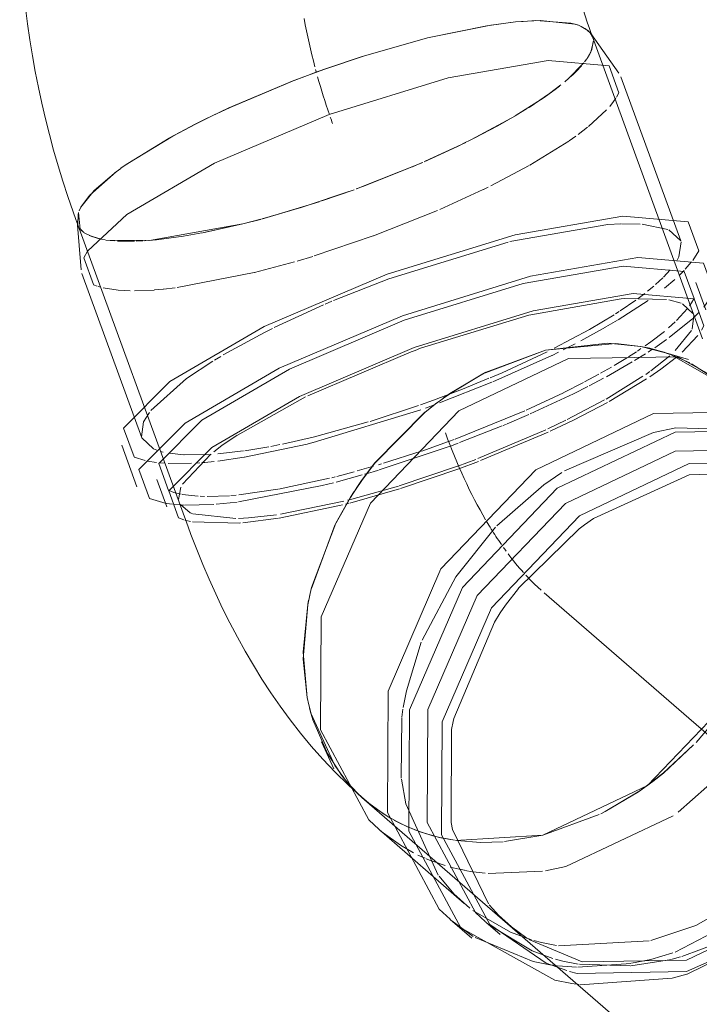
# Model space of a CAD drawing. Header units: millimetres. Extents: x -121 to 34184, y -147 to 33428.
# Tile 88 of 256: x 13720 to 13857, y 22109 to 22307. Entities that reach past the tile are written whole.
import ezdxf

# ---------------------------------------------------------------- set-up
doc = ezdxf.new("R2010")
doc.units = ezdxf.units.MM
doc.linetypes.add('ADSK_Осевая', pattern=[700, 500, -100, 0, -100])
doc.layers.add('P-PIPE-____-CNTR', color=3, linetype='ADSK_Осевая', lineweight=20)
doc.layers.add('P-PIPE-____-OTLN', color=3, linetype='Continuous', lineweight=20)

# ---------------------------------------------------------------- blocks, each defined once
blk = doc.blocks.new('ADSK_ППР_Отвод канализационный_Составной - Отвод раструбный-1566248-_3D_ копия 1')
at = {"layer": 'P-PIPE-____-OTLN', "color": 9}
for p, q in [((11779.31, 22303.38), (11792.01, 22305.96)), ((11779.31, 22303.38), (11792.01, 22305.96)), ((11792.05, 22305.97), (11796.94, 22306.59)), ((11792.05, 22305.97), (11796.94, 22306.59)), ((11799.36, 22306.78), (11801.88, 22306.88)), ((11799.36, 22306.78), (11801.88, 22306.88)), ((11801.97, 22306.88), (11808.89, 22306.17)), ((11801.97, 22306.88), (11808.89, 22306.17)), ((11808.91, 22306.16), (11809.58, 22305.94)), ((11808.91, 22306.16), (11809.58, 22305.94)), ((11811.45, 22304.91), (11811.98, 22304.36)), ((11811.45, 22304.91), (11811.98, 22304.36)), ((11766.44, 22299.74), (11779.31, 22303.38)), ((11766.44, 22299.74), (11779.31, 22303.38)), ((11758.64, 22297.12), (11766.4, 22299.73)), ((11758.64, 22297.12), (11766.4, 22299.73)), ((11752.52, 22294.86), (11755.16, 22295.86)), ((11752.52, 22294.86), (11755.16, 22295.86)), ((11739.42, 22289.36), (11752.47, 22294.84)), ((11739.42, 22289.36), (11752.47, 22294.84)), ((11736.06, 22287.78), (11739.39, 22289.34)), ((11736.06, 22287.78), (11739.39, 22289.34)), ((11727.46, 22283.33), (11732.65, 22286.09)), ((11727.46, 22283.33), (11732.65, 22286.09)), ((11718.6, 22277.86), (11727.38, 22283.29)), ((11718.6, 22277.86), (11727.38, 22283.29)), ((11718.08, 22277.5), (11718.59, 22277.86)), ((11718.08, 22277.5), (11718.59, 22277.86)), ((11711.47, 22271.84), (11716.78, 22276.54)), ((11711.47, 22271.84), (11716.78, 22276.54)), ((11709.69, 22269.42), (11711.41, 22271.77)), ((11709.69, 22269.42), (11711.41, 22271.77)), ((11818.17, 22251.02), (11799.62, 22247.73)), ((11818.17, 22251.02), (11799.62, 22247.73)), ((11827.3, 22250.91), (11818.79, 22251.07)), ((11827.3, 22250.91), (11818.79, 22251.07)), ((11830.19, 22250.18), (11827.75, 22250.83)), ((11830.19, 22250.18), (11827.75, 22250.83)), ((11832.59, 22248.12), (11830.48, 22250.06)), ((11832.59, 22248.12), (11830.48, 22250.06)), ((11799.62, 22247.73), (11777.9, 22241.1)), ((11799.62, 22247.73), (11777.9, 22241.1)), ((11832.41, 22244.96), (11832.75, 22247.71)), ((11832.41, 22244.96), (11832.75, 22247.71)), ((11829.02, 22240.64), (11832.28, 22244.68)), ((11829.02, 22240.64), (11832.28, 22244.68)), ((11830.39, 22240.31), (11833.57, 22243.66)), ((11830.39, 22240.31), (11833.57, 22243.66)), ((11775.98, 22240.4), (11755.26, 22231.58)), ((11775.98, 22240.4), (11755.26, 22231.58)), ((11791.05, 22236.3), (11802.95, 22240.73)), ((11802.95, 22240.73), (11817.08, 22242.1)), ((11817.12, 22242.1), (11822.08, 22241.49)), ((11826.8, 22240.29), (11822.12, 22241.48)), ((11828.38, 22239.74), (11827.32, 22240.12)), ((11831.95, 22238.16), (11828.72, 22239.61)), ((11783.78, 22232.03), (11791.02, 22236.29)), ((11754.79, 22231.35), (11741.13, 22223.7)), ((11754.79, 22231.35), (11741.13, 22223.7)), ((11781.55, 22230.44), (11780.85, 22229.92)), ((11783.74, 22231.99), (11782.47, 22231.11)), ((11778.79, 22228.29), (11780.82, 22229.9)), ((11768.67, 22218.04), (11778.77, 22228.28)), ((11829.16, 22225.12), (11824.67, 22224.21)), ((11824.67, 22224.21), (11806.77, 22216.52)), ((11735.74, 22219.84), (11730.07, 22213.87)), ((11735.74, 22219.84), (11730.07, 22213.87)), ((11766.1, 22214.64), (11768.66, 22218.03)), ((11766.08, 22214.6), (11763.82, 22211.2)), ((11831.83, 22215.69), (11812.58, 22206.93)), ((11851.04, 22216.44), (11831.83, 22215.7)), ((11729.74, 22213.26), (11729.3, 22210.78)), ((11729.74, 22213.26), (11729.3, 22210.78)), ((11760.7, 22205.63), (11763.79, 22211.15)), ((11763.21, 22210.6), (11764.07, 22210.82)), ((11763.21, 22210.6), (11764.07, 22210.82)), ((11729.68, 22209.74), (11731.59, 22208.12)), ((11729.68, 22209.74), (11731.59, 22208.12)), ((11749.51, 22207.02), (11761.62, 22209.54)), ((11749.51, 22207.02), (11761.62, 22209.54)), ((11749.75, 22207.84), (11762.5, 22210.42)), ((11749.75, 22207.84), (11762.5, 22210.42)), ((11761.62, 22209.54), (11762.23, 22209.69)), ((11761.62, 22209.54), (11762.23, 22209.69)), ((11762.79, 22209.83), (11763.46, 22210)), ((11762.79, 22209.83), (11763.46, 22210)), ((11731.65, 22208.09), (11732.03, 22207.93)), ((11731.65, 22208.09), (11732.03, 22207.93)), ((11732.17, 22207.88), (11740.8, 22206.94)), ((11732.17, 22207.88), (11740.8, 22206.94)), ((11742.22, 22206.09), (11749.39, 22207)), ((11742.22, 22206.09), (11749.39, 22207)), ((11730.55, 22206.64), (11731.69, 22206.36)), ((11730.55, 22206.64), (11731.69, 22206.36)), ((11732.07, 22206.28), (11741.55, 22206.04)), ((11732.07, 22206.28), (11741.55, 22206.04)), ((11755.96, 22192.93), (11760.69, 22205.6)), ((11809.74, 22204.89), (11797.54, 22192.95)), ((11797.52, 22192.93), (11794.95, 22189.55)), ((11755.71, 22191.89), (11755.57, 22191.29)), ((11755.71, 22191.91), (11755.86, 22192.52)), ((11754.3, 22178.79), (11755.23, 22189.61)), ((11755.41, 22190.54), (11755.24, 22189.67)), ((11792.71, 22186.18), (11784.59, 22166.85)), ((11755.13, 22171.03), (11754.3, 22178.72)), ((11755.14, 22170.97), (11755.56, 22169.07)), ((11755.94, 22167.67), (11755.7, 22168.53)), ((11756.28, 22166.55), (11755.94, 22167.66)), ((11774.35, 22168.67), (11774.13, 22167.1)), ((11774.11, 22166.97), (11774.02, 22154.83)), ((11784.12, 22164.62), (11784.02, 22145.96)), ((11761.78, 22155.75), (11759.18, 22159.78)), ((11762.64, 22154.65), (11761.79, 22155.73)), ((11763.03, 22154.19), (11765.22, 22151.83)), ((11821.64, 22152.12), (11824.53, 22154.2)), ((11766.08, 22151.02), (11768.28, 22149.18)), ((11769.93, 22144.23), (11773.84, 22141.37)), ((11784.32, 22144.53), (11791.52, 22129.64)), ((11802.43, 22143.38), (11784.91, 22142.36)), ((11788.41, 22128.3), (11795.94, 22123.93)), ((11791.67, 22129.45), (11792.38, 22128.6)), ((11784.15, 22126.23), (11788.48, 22123.1)), ((11791.73, 22125.37), (11800.31, 22120.2)), ((11796.13, 22124.99), (11799.22, 22122.75)), ((11831.29, 22116.05), (11850.25, 22124.42)), ((11803.11, 22117.71), (11807.24, 22116.22)), ((11809.96, 22113.4), (11828.42, 22114.71)), ((11828.42, 22114.71), (11831.35, 22115.51)), ((11808.25, 22113.63), (11809.76, 22113.42))]:
    blk.add_line(p, q, dxfattribs=at)
at = {"layer": 'P-PIPE-____-OTLN', "color": 10}
for p, q in [((11796.98, 22306.59), (11799.33, 22306.78)), ((11799.33, 22306.78), (11796.98, 22306.59)), ((11809.59, 22305.93), (11810.55, 22305.51)), ((11810.55, 22305.51), (11809.59, 22305.93)), ((11811.8, 22300.04), (11811.33, 22299.27)), ((11811.34, 22299.29), (11811.81, 22300.04)), ((11810.69, 22298.41), (11807.43, 22295.09)), ((11810.69, 22298.41), (11807.43, 22295.09)), ((11809.14, 22296.68), (11810.17, 22297.78)), ((11811.29, 22299.21), (11810.82, 22298.57)), ((11811.29, 22299.21), (11810.82, 22298.57)), ((11755.19, 22295.87), (11756.36, 22296.3)), ((11756.36, 22296.3), (11755.19, 22295.87)), ((11756.55, 22296.37), (11758.59, 22297.1)), ((11758.59, 22297.1), (11756.55, 22296.37)), ((11806.87, 22294.61), (11808.31, 22295.89)), ((11808.34, 22295.91), (11806.9, 22294.64)), ((11808.35, 22295.92), (11809.14, 22296.68)), ((11804.91, 22293.05), (11805.75, 22293.7)), ((11805.77, 22293.72), (11804.92, 22293.06)), ((11804.92, 22293.06), (11803.42, 22291.96)), ((11803.42, 22291.96), (11804.91, 22293.05)), ((11817.24, 22291.51), (11817.72, 22292.39)), ((11817.24, 22291.51), (11817.72, 22292.39)), ((11815.88, 22289.66), (11816.66, 22290.65)), ((11815.88, 22289.66), (11816.66, 22290.65)), ((11816.66, 22290.65), (11817.09, 22291.27)), ((11816.66, 22290.65), (11817.09, 22291.27)), ((11734.28, 22286.91), (11736.02, 22287.76)), ((11736.02, 22287.76), (11734.28, 22286.91)), ((11796.94, 22287.78), (11788.12, 22283)), ((11796.94, 22287.78), (11788.12, 22283)), ((11799.17, 22289.14), (11797.43, 22288.07)), ((11799.17, 22289.14), (11797.43, 22288.07)), ((11811.58, 22285.61), (11815.25, 22288.97)), ((11811.58, 22285.61), (11815.25, 22288.97)), ((11732.7, 22286.11), (11734.17, 22286.85)), ((11734.17, 22286.85), (11732.7, 22286.11)), ((11809.53, 22284.03), (11811.41, 22285.47)), ((11809.53, 22284.03), (11811.41, 22285.47)), ((11786.96, 22282.42), (11778.8, 22278.63)), ((11786.96, 22282.42), (11778.8, 22278.63)), ((11787.14, 22282.51), (11785.46, 22281.69)), ((11785.46, 22281.69), (11787.14, 22282.51)), ((11787.61, 22282.74), (11787.01, 22282.44)), ((11787.61, 22282.74), (11787.01, 22282.44)), ((11788.79, 22283.33), (11787.57, 22282.72)), ((11787.57, 22282.72), (11788.79, 22283.33)), ((11799.8, 22277.83), (11807.65, 22282.7)), ((11799.8, 22277.83), (11807.65, 22282.7)), ((11807.75, 22282.77), (11809.05, 22283.69)), ((11807.75, 22282.77), (11809.05, 22283.69)), ((11778.32, 22278.42), (11765.02, 22273.1)), ((11778.32, 22278.42), (11765.02, 22273.1)), ((11778.05, 22278.3), (11776.25, 22277.53)), ((11776.25, 22277.53), (11778.05, 22278.3)), ((11792.03, 22273.72), (11799.68, 22277.77)), ((11792.03, 22273.72), (11799.68, 22277.77)), ((11764.53, 22272.93), (11758.05, 22270.68)), ((11764.53, 22272.93), (11758.05, 22270.68)), ((11764.53, 22272.93), (11762.9, 22272.34)), ((11762.9, 22272.34), (11764.53, 22272.93)), ((11766.29, 22273.57), (11764.96, 22273.08)), ((11764.96, 22273.08), (11766.29, 22273.57)), ((11781.74, 22268.95), (11790.49, 22272.96)), ((11781.74, 22268.95), (11790.49, 22272.96)), ((11790.54, 22272.99), (11791.44, 22273.43)), ((11790.54, 22272.99), (11791.44, 22273.43)), ((11757.5, 22270.5), (11745.92, 22267.03)), ((11757.5, 22270.5), (11745.92, 22267.03)), ((11709.31, 22268.66), (11709.68, 22269.41)), ((11709.68, 22269.4), (11709.31, 22268.66)), ((11745.98, 22267.05), (11753.66, 22269.27)), ((11753.66, 22269.27), (11746.05, 22267.07)), ((11768.46, 22263.67), (11781.32, 22268.77)), ((11768.46, 22263.67), (11781.32, 22268.77)), ((11742.18, 22266.07), (11723.48, 22262.76)), ((11742.18, 22266.07), (11723.48, 22262.76)), ((11742.18, 22266.07), (11734.13, 22264.29)), ((11745.78, 22267), (11742.18, 22266.07)), ((11745.63, 22266.95), (11742.18, 22266.07)), ((11745.63, 22266.95), (11742.18, 22266.07)), ((11821.98, 22266.04), (11818.24, 22266.08)), ((11821.98, 22266.04), (11818.24, 22266.08)), ((11827.55, 22264.96), (11822.4, 22266.01)), ((11827.55, 22264.96), (11822.4, 22266.01)), ((11710.27, 22264.35), (11709.47, 22265.14)), ((11710.27, 22264.35), (11709.47, 22265.14)), ((11710.21, 22264.4), (11709.67, 22264.89)), ((11709.67, 22264.89), (11710.21, 22264.4)), ((11711.9, 22263.51), (11710.33, 22264.31)), ((11710.33, 22264.31), (11711.9, 22263.51)), ((11830.12, 22262.65), (11827.77, 22264.87)), ((11830.12, 22262.65), (11827.77, 22264.87)), ((11713.52, 22263.05), (11711.33, 22263.74)), ((11713.52, 22263.05), (11711.33, 22263.74)), ((11713.39, 22263.08), (11711.9, 22263.51)), ((11711.9, 22263.51), (11713.39, 22263.08)), ((11714.56, 22262.86), (11713.85, 22262.98)), ((11713.85, 22262.98), (11714.56, 22262.86)), ((11722.74, 22262.71), (11714.71, 22262.83)), ((11722.74, 22262.71), (11714.71, 22262.83)), ((11716.5, 22262.65), (11715.59, 22262.73)), ((11715.59, 22262.73), (11716.5, 22262.65)), ((11720.47, 22262.59), (11717.01, 22262.62)), ((11717.01, 22262.62), (11720.47, 22262.59)), ((11722.15, 22262.67), (11720.8, 22262.6)), ((11720.8, 22262.6), (11722.15, 22262.67)), ((11724.83, 22262.89), (11722.52, 22262.69)), ((11722.52, 22262.69), (11724.83, 22262.89)), ((11756.52, 22259.65), (11768.4, 22263.65)), ((11756.52, 22259.65), (11768.4, 22263.65)), ((11795.46, 22262.43), (11771.54, 22255.06)), ((11795.46, 22262.43), (11771.54, 22255.06)), ((11832.55, 22258.73), (11833.77, 22260.68)), ((11832.55, 22258.73), (11833.77, 22260.68)), ((11744.54, 22256.31), (11752.55, 22258.46)), ((11744.54, 22256.31), (11752.55, 22258.46)), ((11753.1, 22258.62), (11756.25, 22259.56)), ((11753.1, 22258.62), (11756.25, 22259.56)), ((11831.04, 22256.97), (11832.25, 22258.36)), ((11831.04, 22256.97), (11832.25, 22258.36)), ((11728.98, 22253.28), (11744.48, 22256.29)), ((11728.98, 22253.28), (11744.48, 22256.29)), ((11826.68, 22255.4), (11827.99, 22256.82)), ((11826.68, 22255.4), (11827.99, 22256.82)), ((11829.81, 22255.73), (11830.79, 22256.71)), ((11829.81, 22255.73), (11830.79, 22256.71)), ((11771.54, 22255.06), (11760.4, 22250.69)), ((11771.54, 22255.06), (11760.4, 22250.69)), ((11825.06, 22253.88), (11826.52, 22255.24)), ((11825.06, 22253.88), (11826.52, 22255.24)), ((11826.9, 22253.19), (11828.92, 22254.9)), ((11826.9, 22253.19), (11828.92, 22254.9)), ((11712.23, 22253.87), (11712.98, 22253.57)), ((11712.23, 22253.87), (11712.98, 22253.57)), ((11713.18, 22253.5), (11713.67, 22253.35)), ((11713.18, 22253.5), (11713.67, 22253.35)), ((11714.18, 22253.22), (11717.15, 22252.76)), ((11714.18, 22253.22), (11717.15, 22252.76)), ((11717.16, 22252.76), (11719.56, 22252.64)), ((11717.16, 22252.76), (11719.56, 22252.64)), ((11720.44, 22252.64), (11724.42, 22252.8)), ((11720.44, 22252.64), (11724.42, 22252.8)), ((11724.48, 22252.81), (11726.21, 22252.96)), ((11724.48, 22252.81), (11726.21, 22252.96)), ((11726.29, 22252.97), (11728.58, 22253.22)), ((11726.29, 22252.97), (11728.58, 22253.22)), ((11823.48, 22252.55), (11824.7, 22253.56)), ((11823.48, 22252.55), (11824.7, 22253.56)), ((11760.1, 22250.57), (11758.74, 22249.99)), ((11760.1, 22250.57), (11758.74, 22249.99)), ((11817.58, 22246.85), (11823.59, 22250.72)), ((11817.58, 22246.85), (11823.59, 22250.72)), ((11818, 22248.62), (11821.11, 22250.76)), ((11818, 22248.62), (11821.11, 22250.76)), ((11821.58, 22251.1), (11822.9, 22252.1)), ((11821.58, 22251.1), (11822.9, 22252.1)), ((11831.91, 22249.65), (11832.32, 22250.25)), ((11831.91, 22249.65), (11832.32, 22250.25)), ((11832.32, 22250.25), (11832.74, 22251.01)), ((11832.32, 22250.25), (11832.74, 22251.01)), ((11758.43, 22249.86), (11748.51, 22245.28)), ((11758.43, 22249.86), (11748.51, 22245.28)), ((11817.06, 22248.02), (11817.78, 22248.49)), ((11817.06, 22248.02), (11817.78, 22248.49)), ((11829.3, 22246.69), (11831.5, 22249.09)), ((11829.3, 22246.69), (11831.5, 22249.09)), ((11832.91, 22247.42), (11833.84, 22248.35)), ((11832.91, 22247.42), (11833.84, 22248.35)), ((11811.83, 22244.88), (11816.79, 22247.85)), ((11811.83, 22244.88), (11816.79, 22247.85)), ((11815.1, 22245.39), (11817.45, 22246.77)), ((11815.1, 22245.39), (11817.45, 22246.77)), ((11827.67, 22245.2), (11829.02, 22246.41)), ((11827.67, 22245.2), (11829.02, 22246.41)), ((11827.83, 22243.25), (11832.59, 22247.12)), ((11827.83, 22243.25), (11832.59, 22247.12)), ((11746.55, 22244.31), (11738.26, 22239.78)), ((11746.55, 22244.31), (11738.26, 22239.78)), ((11748.15, 22245.11), (11746.57, 22244.31)), ((11748.15, 22245.11), (11746.57, 22244.31)), ((11804.74, 22241.11), (11811.81, 22244.87)), ((11804.74, 22241.11), (11811.81, 22244.87)), ((11810.08, 22242.63), (11815.02, 22245.35)), ((11810.08, 22242.63), (11815.02, 22245.35)), ((11824.94, 22241.23), (11827.3, 22242.86)), ((11824.94, 22241.23), (11827.3, 22242.86)), ((11794.25, 22236.21), (11803.33, 22240.41)), ((11794.25, 22236.21), (11803.33, 22240.41)), ((11804.28, 22239.69), (11805.58, 22240.33)), ((11804.28, 22239.69), (11805.58, 22240.33)), ((11806.5, 22240.78), (11807.31, 22241.19)), ((11806.5, 22240.78), (11807.31, 22241.19)), ((11807.32, 22241.2), (11808.9, 22242.01)), ((11807.32, 22241.2), (11808.9, 22242.01)), ((11819.62, 22239.4), (11821.23, 22240.43)), ((11819.62, 22239.4), (11821.23, 22240.43)), ((11821.42, 22240.56), (11822.15, 22241.04)), ((11821.42, 22240.56), (11822.15, 22241.04)), ((11823.61, 22240.36), (11824.35, 22240.84)), ((11823.61, 22240.36), (11824.35, 22240.84)), ((11826.47, 22240.4), (11827.81, 22239.95)), ((11737.78, 22239.49), (11736.53, 22238.74)), ((11737.78, 22239.49), (11736.53, 22238.74)), ((11792.43, 22234.37), (11804.25, 22239.68)), ((11792.43, 22234.37), (11804.25, 22239.68)), ((11815.22, 22235.41), (11820.39, 22238.36)), ((11815.22, 22235.41), (11820.39, 22238.36)), ((11816.79, 22237.68), (11819.44, 22239.29)), ((11816.79, 22237.68), (11819.44, 22239.29)), ((11820.84, 22238.63), (11823.06, 22240.01)), ((11820.84, 22238.63), (11823.06, 22240.01)), ((11824.12, 22236.58), (11827.91, 22239.6)), ((11824.12, 22236.58), (11827.91, 22239.6)), ((11828.32, 22239.76), (11838.03, 22234.19)), ((11814.04, 22236.11), (11816.2, 22237.34)), ((11814.04, 22236.11), (11816.2, 22237.34)), ((11823.1, 22235.86), (11823.95, 22236.46)), ((11823.1, 22235.86), (11823.95, 22236.46)), ((11786.31, 22232.93), (11791.6, 22235.08)), ((11786.31, 22232.93), (11791.6, 22235.08)), ((11791.89, 22235.21), (11794.25, 22236.21)), ((11791.89, 22235.21), (11794.25, 22236.21)), ((11810.83, 22234.35), (11813.7, 22235.92)), ((11810.83, 22234.35), (11813.7, 22235.92)), ((11811.71, 22233.56), (11814.6, 22235.08)), ((11811.71, 22233.56), (11814.6, 22235.08)), ((11815.13, 22230.92), (11822.55, 22235.49)), ((11815.13, 22230.92), (11822.55, 22235.49)), ((11815.74, 22230.43), (11823.26, 22234.95)), ((11815.74, 22230.43), (11823.26, 22234.95)), ((11780.49, 22230.73), (11786.28, 22232.92)), ((11780.49, 22230.73), (11786.28, 22232.92)), ((11781.7, 22230.14), (11792.21, 22234.28)), ((11781.7, 22230.14), (11792.21, 22234.28)), ((11806.64, 22232.21), (11810.61, 22234.24)), ((11806.64, 22232.21), (11810.61, 22234.24)), ((11777.88, 22229.79), (11780.49, 22230.72)), ((11777.88, 22229.79), (11780.49, 22230.72)), ((11799.11, 22228.7), (11806.56, 22232.18)), ((11799.11, 22228.7), (11806.56, 22232.18)), ((11807.33, 22226.79), (11814.81, 22230.74)), ((11807.33, 22226.79), (11814.81, 22230.74)), ((11756.35, 22222.21), (11777.97, 22228.79)), ((11756.35, 22222.21), (11777.97, 22228.79)), ((11767.76, 22226.45), (11777.44, 22229.63)), ((11767.76, 22226.45), (11777.44, 22229.63)), ((11778.86, 22229.11), (11780.48, 22229.69)), ((11778.86, 22229.11), (11780.48, 22229.69)), ((11784.85, 22222.88), (11798.83, 22228.57)), ((11784.85, 22222.88), (11798.83, 22228.57)), ((11795.28, 22225.95), (11799.62, 22227.81)), ((11795.28, 22225.95), (11799.62, 22227.81)), ((11803.43, 22224.93), (11807.09, 22226.68)), ((11803.43, 22224.93), (11807.09, 22226.68)), ((11756.59, 22223.36), (11767.38, 22226.34)), ((11756.59, 22223.36), (11767.38, 22226.34)), ((11785.73, 22222.17), (11794.25, 22225.52)), ((11785.73, 22222.17), (11794.25, 22225.52)), ((11789.36, 22218.97), (11803.03, 22224.74)), ((11789.36, 22218.97), (11803.03, 22224.74)), ((11794.47, 22225.61), (11795.11, 22225.88)), ((11794.47, 22225.61), (11795.11, 22225.88)), ((11846.64, 22224.6), (11829.16, 22225.12)), ((11750.15, 22221.89), (11756.57, 22223.36)), ((11750.15, 22221.89), (11756.57, 22223.36)), ((11783.53, 22222.4), (11784.63, 22222.8)), ((11783.53, 22222.4), (11784.63, 22222.8)), ((11789.94, 22218.56), (11803.48, 22224.26)), ((11789.94, 22218.56), (11803.48, 22224.26)), ((11742.54, 22219.28), (11755.12, 22221.9)), ((11742.54, 22219.28), (11755.12, 22221.9)), ((11742.6, 22220.55), (11747.41, 22221.35)), ((11742.6, 22220.55), (11747.41, 22221.35)), ((11747.8, 22221.43), (11749.6, 22221.78)), ((11747.8, 22221.43), (11749.6, 22221.78)), ((11755.12, 22221.9), (11756.26, 22222.19)), ((11755.12, 22221.9), (11756.26, 22222.19)), ((11769.58, 22216.72), (11783.86, 22221.49)), ((11769.58, 22216.72), (11783.86, 22221.49)), ((11778.12, 22220.49), (11783.53, 22222.4)), ((11778.12, 22220.49), (11783.53, 22222.4)), ((11783.87, 22221.49), (11785.47, 22222.08)), ((11783.87, 22221.49), (11785.47, 22222.08)), ((11720.4, 22219.28), (11722.58, 22218.58)), ((11720.4, 22219.28), (11722.58, 22218.58)), ((11725.68, 22220.41), (11726.21, 22220.27)), ((11725.68, 22220.41), (11726.21, 22220.27)), ((11727.38, 22220.04), (11730.37, 22219.73)), ((11727.38, 22220.04), (11730.37, 22219.73)), ((11730.45, 22219.73), (11735.87, 22219.81)), ((11730.45, 22219.73), (11735.87, 22219.81)), ((11737.17, 22218.49), (11742.44, 22219.26)), ((11737.17, 22218.49), (11742.44, 22219.26)), ((11737.19, 22219.91), (11742.31, 22220.51)), ((11737.19, 22219.91), (11742.31, 22220.51)), ((11770.43, 22218.03), (11778, 22220.45)), ((11770.43, 22218.03), (11778, 22220.45)), ((11785.34, 22217.45), (11788.97, 22218.82)), ((11785.34, 22217.45), (11788.97, 22218.82)), ((11723.05, 22218.48), (11724.87, 22218.2)), ((11723.05, 22218.48), (11724.87, 22218.2)), ((11725.5, 22218.13), (11726.62, 22218.05)), ((11725.5, 22218.13), (11726.62, 22218.05)), ((11727.2, 22218.01), (11731.86, 22218.03)), ((11727.2, 22218.01), (11731.86, 22218.03)), ((11732.78, 22218.08), (11733.56, 22218.14)), ((11732.78, 22218.08), (11733.56, 22218.14)), ((11733.96, 22218.17), (11734.58, 22218.22)), ((11733.96, 22218.17), (11734.58, 22218.22)), ((11734.58, 22218.22), (11736.43, 22218.41)), ((11734.58, 22218.22), (11736.43, 22218.41)), ((11765.14, 22216.5), (11768.44, 22217.44)), ((11765.14, 22216.5), (11768.44, 22217.44)), ((11768.36, 22216.35), (11769.44, 22216.67)), ((11768.36, 22216.35), (11769.44, 22216.67)), ((11769.42, 22217.72), (11770.06, 22217.92)), ((11769.42, 22217.72), (11770.06, 22217.92)), ((11773.61, 22213.52), (11785.32, 22217.45)), ((11773.61, 22213.52), (11785.32, 22217.45)), ((11749.36, 22212.84), (11759.61, 22215.03)), ((11749.36, 22212.84), (11759.61, 22215.03)), ((11760.04, 22215.14), (11760.71, 22215.31)), ((11760.04, 22215.14), (11760.71, 22215.31)), ((11760.91, 22214.27), (11766.14, 22215.7)), ((11760.91, 22214.27), (11766.14, 22215.7)), ((11761.09, 22215.4), (11764.56, 22216.33)), ((11761.09, 22215.4), (11764.56, 22216.33)), ((11766.61, 22215.84), (11767.44, 22216.08)), ((11766.61, 22215.84), (11767.44, 22216.08)), ((11767.45, 22216.08), (11768.36, 22216.35)), ((11767.45, 22216.08), (11768.36, 22216.35)), ((11741.35, 22210.3), (11758.16, 22213.57)), ((11741.35, 22210.3), (11758.16, 22213.57)), ((11741.38, 22211.69), (11749.24, 22212.82)), ((11741.38, 22211.69), (11749.24, 22212.82)), ((11758.16, 22213.57), (11760.39, 22214.13)), ((11758.16, 22213.57), (11760.39, 22214.13)), ((11763.69, 22210.06), (11773.64, 22212.89)), ((11763.69, 22210.06), (11773.64, 22212.89)), ((11764.11, 22210.83), (11773.43, 22213.47)), ((11764.11, 22210.83), (11773.43, 22213.47)), ((11727.42, 22212.54), (11728.36, 22212.2)), ((11727.42, 22212.54), (11728.36, 22212.2)), ((11728.36, 22212.2), (11729.23, 22211.96)), ((11728.36, 22212.2), (11729.23, 22211.96)), ((11729.24, 22211.96), (11729.79, 22211.85)), ((11729.24, 22211.96), (11729.79, 22211.85)), ((11730, 22211.8), (11733.21, 22211.44)), ((11730, 22211.8), (11733.21, 22211.44)), ((11733.66, 22211.41), (11734.53, 22211.38)), ((11733.66, 22211.41), (11734.53, 22211.38)), ((11735.05, 22211.37), (11739.55, 22211.53)), ((11735.05, 22211.37), (11739.55, 22211.53)), ((11739.78, 22211.55), (11740.85, 22211.64)), ((11739.78, 22211.55), (11740.85, 22211.64)), ((11726.88, 22209.99), (11728.1, 22209.82)), ((11726.88, 22209.99), (11728.1, 22209.82)), ((11728.4, 22209.79), (11729.59, 22209.7)), ((11728.4, 22209.79), (11729.59, 22209.7)), ((11729.6, 22209.7), (11730.36, 22209.66)), ((11729.6, 22209.7), (11730.36, 22209.66)), ((11730.46, 22209.65), (11736.39, 22209.79)), ((11730.46, 22209.65), (11736.39, 22209.79)), ((11736.86, 22209.83), (11741.03, 22210.26)), ((11736.86, 22209.83), (11741.03, 22210.26)), ((11741.55, 22206.04), (11741.73, 22206.05)), ((11741.55, 22206.04), (11741.73, 22206.05)), ((11829.64, 22148.01), (11838.8, 22156.14)), ((11770.43, 22147.67), (11767.49, 22149.8)), ((11768.44, 22149.07), (11771.21, 22147.19)), ((11773.72, 22145.8), (11770.85, 22147.41)), ((11771.21, 22147.19), (11771.84, 22146.82)), ((11772.62, 22146.38), (11775.37, 22145.04)), ((11775.05, 22145.18), (11774.01, 22145.66)), ((11807.03, 22137.09), (11828.62, 22147.27)), ((11776.98, 22144.38), (11775.31, 22145.06)), ((11775.93, 22144.8), (11776.6, 22144.53)), ((11776.76, 22144.47), (11777.88, 22144.06)), ((11781.45, 22143.02), (11777.55, 22144.17)), ((11780.41, 22143.28), (11782, 22142.9)), ((11782.17, 22142.85), (11781.45, 22143.02)), ((11782.09, 22142.88), (11783.26, 22142.64)), ((11783.89, 22142.52), (11782.34, 22142.82)), ((11783.26, 22142.64), (11784.67, 22142.4)), ((11773.84, 22141.37), (11776.45, 22139.88)), ((11777.37, 22139.42), (11778.78, 22138.78)), ((11779, 22138.68), (11780.22, 22138.19)), ((11780.27, 22138.17), (11782.81, 22137.31)), ((11785.68, 22136.56), (11786.7, 22136.35)), ((11786.76, 22136.34), (11788.31, 22136.07)), ((11788.47, 22136.04), (11790.86, 22135.76)), ((11791.46, 22135.71), (11802.39, 22136.16)), ((11802.99, 22136.25), (11807.03, 22137.09)), ((11833.15, 22125.31), (11845.72, 22132.44)), ((11829.03, 22119.96), (11847.77, 22129.72)), ((11795.94, 22123.93), (11800.14, 22122.41)), ((11824.12, 22122.26), (11833.15, 22125.31)), ((11831.39, 22115.53), (11850.17, 22124.63)), ((11805.57, 22121.22), (11823.79, 22122.18)), ((11830.32, 22119.05), (11839.06, 22122.32)), ((11800.31, 22120.2), (11804.46, 22118.67)), ((11824.1, 22118.46), (11828.53, 22119.79)), ((11820.08, 22117.21), (11828.29, 22118.48)), ((11820.27, 22117.7), (11824.1, 22118.46)), ((11828.44, 22118.52), (11830.1, 22118.98)), ((11803.82, 22117.4), (11804.55, 22117.29)), ((11804.55, 22117.29), (11805.3, 22117.2)), ((11805.47, 22117.18), (11809.2, 22116.9)), ((11809.49, 22116.89), (11820.14, 22117.68)), ((11809.78, 22117.5), (11819.97, 22117.2))]:
    blk.add_line(p, q, dxfattribs=at)
at = {"layer": 'P-PIPE-____-OTLN', "color": 22}
for p, q in [((11812.41, 22303.59), (11812.01, 22304.67)), ((11817.71, 22296.31), (11812.05, 22304.27)), ((11812.05, 22304.27), (11812.41, 22303.59)), ((11817.71, 22296.31), (11812.05, 22304.27)), ((11812.05, 22304.27), (11812.41, 22303.59)), ((11834.52, 22243.01), (11812.41, 22303.59)), ((11830.12, 22262.65), (11818.09, 22295.6)), ((11830.12, 22262.65), (11818.09, 22295.6)), ((11716.81, 22276.57), (11712.34, 22272.76)), ((11716.78, 22276.54), (11717.69, 22277.21)), ((11716.78, 22276.54), (11717.69, 22277.21)), ((11712.34, 22272.76), (11709.68, 22269.4)), ((11709.08, 22265.86), (11709.11, 22268.11)), ((11709.08, 22265.86), (11709.11, 22268.11)), ((11709.54, 22265.04), (11709.19, 22268.34)), ((11709.19, 22268.34), (11709.54, 22265.04)), ((11709.42, 22268.91), (11709.69, 22269.42)), ((11709.42, 22268.91), (11709.69, 22269.42)), ((11708.68, 22266.95), (11709.08, 22265.86)), ((11708.91, 22266.62), (11709.71, 22256.88)), ((11708.91, 22266.62), (11709.71, 22256.88)), ((11709.08, 22265.86), (11731.2, 22205.28)), ((11709.88, 22256.09), (11721.91, 22223.14)), ((11709.88, 22256.09), (11721.91, 22223.14)), ((11835.17, 22248.83), (11833.16, 22254.32)), ((11835.17, 22248.83), (11833.16, 22254.32)), ((11818.79, 22251.07), (11818.17, 22251.02)), ((11818.79, 22251.07), (11818.17, 22251.02)), ((11831.67, 22238.85), (11825.97, 22240.55)), ((11717.87, 22221.66), (11720.91, 22213.34)), ((11717.87, 22221.66), (11720.91, 22213.34)), ((11724.95, 22214.81), (11726.95, 22209.32)), ((11724.95, 22214.81), (11726.95, 22209.32)), ((11755.24, 22189.67), (11754.29, 22180.1)), ((11754.29, 22180.1), (11755.14, 22170.97)), ((11759.18, 22159.78), (11756.28, 22166.55)), ((11757.98, 22162.14), (11760.48, 22156.73)), ((11766.1, 22150.99), (11766.66, 22150.5)), ((11784.02, 22145.96), (11784.32, 22144.53)), ((11769.57, 22144.54), (11786.66, 22129.72)), ((11783.85, 22126.47), (11788.17, 22122.72)), ((11790.99, 22125.97), (11793.84, 22123.5))]:
    blk.add_line(p, q, dxfattribs=at)
for points in [[(11697.39, 22328.77, 0), (11697.42, 22325.54, 0), (11697.52, 22322.31, 0), (11697.69, 22319.09, 0), (11697.92, 22315.87, 0), (11698.21, 22312.65, 0), (11698.55, 22309.44, 0), (11698.96, 22306.23, 0), (11699.42, 22303.03, 0), (11699.95, 22299.83, 0), (11700.52, 22296.65, 0), (11701.15, 22293.47, 0), (11701.84, 22290.29, 0), (11702.58, 22287.14, 0), (11703.37, 22283.99, 0), (11704.21, 22280.86, 0), (11705.11, 22277.74, 0), (11706.06, 22274.64, 0), (11707.07, 22271.56, 0), (11708.12, 22268.5, 0), (11708.68, 22266.95, 0)], [(11807.39, 22328.77, 0), (11807.4, 22327.85, 0), (11807.43, 22326.86, 0), (11807.48, 22325.8, 0), (11807.56, 22324.68, 0), (11807.67, 22323.51, 0), (11807.8, 22322.3, 0), (11807.96, 22321.05, 0), (11808.14, 22319.77, 0), (11808.36, 22318.46, 0), (11808.6, 22317.13, 0), (11808.86, 22315.79, 0), (11809.15, 22314.44, 0), (11809.47, 22313.1, 0), (11809.81, 22311.75, 0), (11810.17, 22310.42, 0), (11810.55, 22309.1, 0), (11810.95, 22307.8, 0), (11811.36, 22306.53, 0), (11811.79, 22305.29, 0), (11812.01, 22304.67, 0)], [(11796.98, 22306.59, 0), (11791.2, 22305.84, 0), (11779.31, 22303.38, 0), (11766.15, 22299.65, 0), (11758.59, 22297.1, 0)], [(11779.31, 22303.38, 0), (11791.2, 22305.84, 0), (11796.98, 22306.59, 0)], [(11796.94, 22306.59, 0), (11798.47, 22306.72, 0), (11799.36, 22306.78, 0)], [(11796.94, 22306.59, 0), (11798.47, 22306.72, 0), (11799.36, 22306.78, 0)], [(11799.33, 22306.78, 0), (11801.02, 22306.86, 0), (11808.09, 22306.37, 0), (11809.59, 22305.93, 0)], [(11809.59, 22305.93, 0), (11808.09, 22306.37, 0), (11801.02, 22306.86, 0), (11799.33, 22306.78, 0)], [(11809.58, 22305.94, 0), (11810.16, 22305.71, 0), (11811.45, 22304.91, 0)], [(11809.58, 22305.94, 0), (11810.16, 22305.71, 0), (11811.45, 22304.91, 0)], [(11810.97, 22305.26, 0), (11811.94, 22304.41, 0), (11812.4, 22303.59, 0)], [(11812.4, 22303.59, 0), (11811.94, 22304.41, 0), (11810.97, 22305.26, 0)], [(11758.59, 22297.1, 0), (11766.15, 22299.65, 0), (11779.31, 22303.38, 0)], [(11817.73, 22292.4, 0), (11815.74, 22297.82, 0), (11803.49, 22298.88, 0), (11783.43, 22295.38, 0)], [(11817.73, 22292.4, 0), (11815.74, 22297.82, 0), (11803.49, 22298.88, 0), (11783.43, 22295.38, 0)], [(11736.02, 22287.76, 0), (11739.64, 22289.46, 0), (11752.62, 22294.9, 0), (11755.19, 22295.87, 0)], [(11755.19, 22295.87, 0), (11752.62, 22294.9, 0), (11739.64, 22289.46, 0), (11736.02, 22287.76, 0)], [(11755.16, 22295.86, 0), (11756.47, 22296.34, 0), (11758.64, 22297.12, 0)], [(11755.16, 22295.86, 0), (11756.47, 22296.34, 0), (11758.64, 22297.12, 0)], [(11783.43, 22295.38, 0), (11759.51, 22288.01, 0), (11736.48, 22278.23, 0), (11718.89, 22267.98, 0), (11711.05, 22260.67, 0)], [(11783.43, 22295.38, 0), (11759.51, 22288.01, 0), (11736.48, 22278.23, 0), (11718.89, 22267.98, 0), (11711.05, 22260.67, 0)], [(11732.65, 22286.09, 0), (11734.48, 22287, 0), (11736.06, 22287.78, 0)], [(11732.65, 22286.09, 0), (11734.48, 22287, 0), (11736.06, 22287.78, 0)], [(11717.72, 22277.24, 0), (11718.8, 22278, 0), (11728.11, 22283.69, 0), (11732.7, 22286.11, 0)], [(11732.7, 22286.11, 0), (11728.11, 22283.69, 0), (11718.8, 22278, 0), (11717.72, 22277.24, 0)], [(11709.68, 22269.41, 0), (11712.34, 22272.76, 0), (11716.8, 22276.56, 0)], [(11833.77, 22260.69, 0), (11831.63, 22266.51, 0), (11818.47, 22267.65, 0), (11796.91, 22263.89, 0)], [(11833.77, 22260.69, 0), (11831.63, 22266.51, 0), (11818.47, 22267.65, 0), (11796.91, 22263.89, 0)], [(11796.91, 22263.89, 0), (11771.2, 22255.97, 0), (11746.45, 22245.46, 0), (11727.56, 22234.44, 0), (11718.26, 22225.1, 0), (11720.36, 22219.3, 0)], [(11796.91, 22263.89, 0), (11771.2, 22255.97, 0), (11746.45, 22245.46, 0), (11727.56, 22234.44, 0), (11718.26, 22225.1, 0), (11720.36, 22219.3, 0)], [(11711.01, 22260.62, 0), (11710.24, 22259.28, 0), (11712.2, 22253.89, 0)], [(11711.01, 22260.62, 0), (11710.24, 22259.28, 0), (11712.2, 22253.89, 0)], [(11834.8, 22249.39, 0), (11836.81, 22252.36, 0), (11834.67, 22258.18, 0), (11821.51, 22259.32, 0), (11799.95, 22255.56, 0)], [(11834.8, 22249.39, 0), (11836.81, 22252.36, 0), (11834.67, 22258.18, 0), (11821.51, 22259.32, 0), (11799.95, 22255.56, 0)], [(11832.8, 22251.12, 0), (11830.81, 22256.54, 0), (11818.56, 22257.6, 0), (11798.5, 22254.1, 0)], [(11832.8, 22251.12, 0), (11830.81, 22256.54, 0), (11818.56, 22257.6, 0), (11798.5, 22254.1, 0)], [(11799.95, 22255.56, 0), (11774.24, 22247.64, 0), (11749.49, 22237.13, 0), (11730.6, 22226.11, 0), (11721.3, 22216.77, 0), (11723.44, 22210.95, 0), (11726.83, 22209.99, 0)], [(11799.95, 22255.56, 0), (11774.24, 22247.64, 0), (11749.49, 22237.13, 0), (11730.6, 22226.11, 0), (11721.3, 22216.77, 0), (11723.44, 22210.95, 0), (11726.83, 22209.99, 0)], [(11798.5, 22254.1, 0), (11774.58, 22246.73, 0), (11751.55, 22236.95, 0), (11733.96, 22226.7, 0), (11725.31, 22218.01, 0), (11727.3, 22212.59, 0)], [(11798.5, 22254.1, 0), (11774.58, 22246.73, 0), (11751.55, 22236.95, 0), (11733.96, 22226.7, 0), (11725.31, 22218.01, 0), (11727.3, 22212.59, 0)], [(11834.32, 22244.74, 0), (11834.8, 22245.63, 0), (11832.81, 22251.05, 0), (11820.57, 22252.11, 0), (11800.5, 22248.61, 0)], [(11834.32, 22244.74, 0), (11834.8, 22245.63, 0), (11832.81, 22251.05, 0), (11820.57, 22252.11, 0), (11800.5, 22248.61, 0)], [(11800.5, 22248.61, 0), (11776.58, 22241.24, 0), (11753.55, 22231.46, 0), (11735.97, 22221.21, 0), (11727.32, 22212.52, 0), (11729.31, 22207.1, 0), (11730.34, 22206.71, 0)], [(11800.5, 22248.61, 0), (11776.58, 22241.24, 0), (11753.55, 22231.46, 0), (11735.97, 22221.21, 0), (11727.32, 22212.52, 0), (11729.31, 22207.1, 0), (11730.34, 22206.71, 0)], [(11777.9, 22241.1, 0), (11776.79, 22240.69, 0), (11775.98, 22240.4, 0)], [(11777.9, 22241.1, 0), (11776.79, 22240.69, 0), (11775.98, 22240.4, 0)], [(11822.12, 22241.48, 0), (11815.47, 22242.17, 0), (11802.95, 22240.73, 0), (11790.42, 22235.98, 0), (11783.74, 22231.99, 0)], [(11822.1, 22241.49, 0), (11823.93, 22241.1, 0), (11825.97, 22240.55, 0)], [(11807.57, 22239.04, 0), (11785.55, 22228.55, 0), (11767.84, 22210.05, 0), (11757.94, 22187.19, 0), (11757.82, 22164.51, 0), (11767.5, 22146.49, 0), (11769.57, 22144.54, 0)], [(11847.1, 22229.64, 0), (11829.54, 22239.42, 0), (11807.57, 22239.04, 0)], [(11780.83, 22229.91, 0), (11781.93, 22230.72, 0), (11783.76, 22232.02, 0)], [(11780.85, 22229.92, 0), (11778.72, 22228.23, 0), (11768.65, 22218.02, 0), (11766.08, 22214.6, 0)], [(11867.17, 22217.92, 0), (11848.3, 22228.43, 0), (11824.69, 22228.02, 0)], [(11824.69, 22228.02, 0), (11801.03, 22216.75, 0), (11781.99, 22196.87, 0), (11771.35, 22172.31, 0), (11771.22, 22147.93, 0), (11781.62, 22128.56, 0), (11783.81, 22126.52, 0)], [(11881.14, 22197.6, 0), (11871.49, 22214.17, 0), (11852.62, 22224.69, 0), (11829.01, 22224.27, 0)], [(11829.01, 22224.27, 0), (11805.35, 22213.01, 0), (11786.31, 22193.12, 0), (11775.68, 22168.56, 0), (11775.55, 22144.18, 0), (11785.95, 22124.81, 0), (11804.82, 22114.3, 0), (11808.25, 22113.63, 0)], [(11868.52, 22211.07, 0), (11850.96, 22220.85, 0), (11828.99, 22220.47, 0)], [(11828.99, 22220.47, 0), (11806.97, 22209.98, 0), (11789.26, 22191.48, 0), (11779.36, 22168.62, 0), (11779.24, 22145.94, 0), (11788.92, 22127.92, 0), (11790.95, 22126.02, 0)], [(11831.84, 22218, 0), (11809.82, 22207.51, 0), (11792.11, 22189.01, 0), (11782.21, 22166.15, 0), (11782.09, 22143.47, 0), (11791.77, 22125.45, 0), (11803.11, 22117.71, 0)], [(11875.79, 22203.07, 0), (11871.37, 22208.6, 0), (11853.81, 22218.38, 0), (11831.84, 22218, 0)], [(11763.79, 22211.16, 0), (11765.01, 22213.05, 0), (11766.1, 22214.63, 0)], [(11763.82, 22211.2, 0), (11760.9, 22206.04, 0), (11756.01, 22193.1, 0), (11755.71, 22191.89, 0)], [(11812.58, 22206.93, 0), (11810.8, 22205.69, 0), (11809.74, 22204.89, 0)], [(11766.1, 22150.99, 0), (11763.32, 22153.51, 0), (11760.71, 22156.06, 0), (11758.26, 22158.64, 0), (11755.95, 22161.26, 0), (11753.76, 22163.9, 0), (11751.68, 22166.57, 0), (11749.71, 22169.27, 0), (11747.83, 22171.99, 0), (11746.03, 22174.74, 0), (11744.31, 22177.52, 0), (11742.67, 22180.32, 0), (11741.1, 22183.16, 0), (11739.59, 22186.02, 0), (11738.14, 22188.9, 0), (11736.75, 22191.82, 0), (11735.42, 22194.76, 0), (11734.15, 22197.73, 0), (11732.93, 22200.72, 0), (11731.77, 22203.74, 0), (11731.2, 22205.28, 0)], [(11755.23, 22189.61, 0), (11755.56, 22191.23, 0), (11755.71, 22191.9, 0)], [(11794.95, 22189.55, 0), (11793.89, 22188.02, 0), (11792.71, 22186.18, 0)], [(11755.7, 22168.53, 0), (11755.45, 22169.57, 0), (11755.13, 22171.03, 0)], [(11755.61, 22168.88, 0), (11755.87, 22167.91, 0), (11760.64, 22157.36, 0), (11763.03, 22154.19, 0)], [(11784.59, 22166.85, 0), (11784.44, 22166.19, 0), (11784.12, 22164.62, 0)], [(11792.38, 22128.6, 0), (11793.56, 22127.32, 0), (11796.13, 22124.99, 0)]]:
    blk.add_polyline3d(points, dxfattribs=at)
at = {"layer": 'P-PIPE-____-OTLN', "color": 10}
for points in [[(11812.58, 22302.76, 0), (11812.06, 22300.53, 0), (11811.46, 22299.47, 0)], [(11812.58, 22302.76, 0), (11812.06, 22300.53, 0), (11811.46, 22299.47, 0)], [(11812.57, 22302.66, 0), (11812.3, 22301.1, 0), (11811.8, 22300.04, 0)], [(11811.81, 22300.04, 0), (11812.3, 22301.1, 0), (11812.57, 22302.66, 0)], [(11810.15, 22297.76, 0), (11809.14, 22296.68, 0), (11808.37, 22295.94, 0)], [(11806.08, 22293.96, 0), (11803.8, 22292.23, 0), (11799.69, 22289.46, 0)], [(11806.08, 22293.96, 0), (11803.8, 22292.23, 0), (11799.69, 22289.46, 0)], [(11803.42, 22291.96, 0), (11802.69, 22291.45, 0), (11796.9, 22287.76, 0)], [(11796.9, 22287.76, 0), (11802.69, 22291.45, 0), (11803.42, 22291.96, 0)], [(11795.72, 22287.07, 0), (11793.38, 22285.75, 0), (11788.79, 22283.33, 0)], [(11788.79, 22283.33, 0), (11793.38, 22285.75, 0), (11795.72, 22287.07, 0)], [(11785.46, 22281.69, 0), (11781.84, 22279.99, 0), (11778.58, 22278.53, 0)], [(11778.58, 22278.53, 0), (11781.84, 22279.99, 0), (11785.46, 22281.69, 0)], [(11776.19, 22277.51, 0), (11768.87, 22274.55, 0), (11766.29, 22273.57, 0)], [(11766.29, 22273.57, 0), (11768.87, 22274.55, 0), (11776.19, 22277.51, 0)], [(11762.9, 22272.34, 0), (11755.34, 22269.8, 0), (11753.72, 22269.29, 0)], [(11753.72, 22269.29, 0), (11755.34, 22269.8, 0), (11762.9, 22272.34, 0)], [(11734.16, 22264.3, 0), (11742.18, 22266.07, 0), (11745.72, 22266.98, 0)], [(11818.08, 22266.07, 0), (11815.52, 22265.93, 0), (11795.83, 22262.52, 0)], [(11818.08, 22266.07, 0), (11815.52, 22265.93, 0), (11795.83, 22262.52, 0)], [(11733.96, 22264.26, 0), (11730.28, 22263.61, 0), (11724.83, 22262.89, 0)], [(11724.83, 22262.89, 0), (11730.28, 22263.61, 0), (11733.99, 22264.26, 0)], [(11829.41, 22258.78, 0), (11829.76, 22259.45, 0), (11830.19, 22262.44, 0)], [(11829.41, 22258.78, 0), (11829.76, 22259.45, 0), (11830.19, 22262.44, 0)], [(11822.98, 22241.6, 0), (11824.15, 22242.43, 0), (11826.85, 22244.5, 0)], [(11822.98, 22241.6, 0), (11824.15, 22242.43, 0), (11826.85, 22244.5, 0)], [(11736.17, 22238.52, 0), (11730.92, 22235.03, 0), (11723.73, 22228.6, 0)], [(11736.17, 22238.52, 0), (11730.92, 22235.03, 0), (11723.73, 22228.6, 0)], [(11823.9, 22235.37, 0), (11826.15, 22236.94, 0), (11829.27, 22239.34, 0)], [(11823.9, 22235.37, 0), (11826.15, 22236.94, 0), (11829.27, 22239.34, 0)], [(11799.92, 22227.94, 0), (11808.62, 22232, 0), (11811.46, 22233.43, 0)], [(11799.92, 22227.94, 0), (11808.62, 22232, 0), (11811.46, 22233.43, 0)], [(11803.9, 22224.46, 0), (11808.57, 22226.68, 0), (11815.41, 22230.24, 0)], [(11803.9, 22224.46, 0), (11808.57, 22226.68, 0), (11815.41, 22230.24, 0)], [(11723.43, 22228.21, 0), (11722.27, 22226.34, 0), (11721.85, 22223.32, 0)], [(11723.43, 22228.21, 0), (11722.27, 22226.34, 0), (11721.85, 22223.32, 0)], [(11721.91, 22223.14, 0), (11724.26, 22220.92, 0), (11724.95, 22220.64, 0)], [(11721.91, 22223.14, 0), (11724.26, 22220.92, 0), (11724.95, 22220.64, 0)], [(11773.84, 22212.95, 0), (11785.54, 22216.91, 0), (11789.54, 22218.4, 0)], [(11773.84, 22212.95, 0), (11785.54, 22216.91, 0), (11789.54, 22218.4, 0)], [(11833.2, 22162.03, 0), (11836.73, 22166.1, 0), (11839.31, 22169.52, 0)], [(11824.53, 22154.2, 0), (11826.66, 22155.88, 0), (11832.7, 22161.51, 0)], [(11814.11, 22147.71, 0), (11814.97, 22148.14, 0), (11821.64, 22152.12, 0)], [(11794.77, 22142.11, 0), (11802.43, 22143.38, 0), (11813.74, 22147.52, 0)], [(11777.9, 22144.05, 0), (11778.26, 22143.93, 0), (11780.39, 22143.29, 0)], [(11785.15, 22142.33, 0), (11789.91, 22141.95, 0), (11794.49, 22142.09, 0)], [(11783.85, 22137.01, 0), (11785.06, 22136.7, 0), (11785.67, 22136.56, 0)], [(11800.6, 22122.28, 0), (11802.16, 22121.88, 0), (11805.19, 22121.28, 0)], [(11804.96, 22118.53, 0), (11806.48, 22118.13, 0), (11809.53, 22117.54, 0)]]:
    blk.add_polyline3d(points, dxfattribs=at)
at = {"layer": 'P-PIPE-____-OTLN', "color": 9}
for points in [[(11838.71, 22233.62, 0), (11837.1, 22234.93, 0), (11832.27, 22238, 0)], [(11741.08, 22223.66, 0), (11738, 22221.57, 0), (11736.39, 22220.35, 0)], [(11741.08, 22223.66, 0), (11738, 22221.57, 0), (11736.39, 22220.35, 0)], [(11806.27, 22216.2, 0), (11802.65, 22213.73, 0), (11793.19, 22205.48, 0)], [(11849.5, 22216.23, 0), (11849.94, 22214.55, 0), (11849.82, 22192.89, 0), (11840.37, 22171.06, 0), (11823.46, 22153.39, 0), (11802.43, 22143.38, 0)], [(11741.31, 22206.96, 0), (11743.34, 22207.08, 0), (11748.95, 22207.71, 0)], [(11741.31, 22206.96, 0), (11743.34, 22207.08, 0), (11748.95, 22207.71, 0)], [(11792.93, 22205.2, 0), (11784.94, 22195.23, 0), (11778.2, 22182.54, 0)], [(11778.04, 22182.13, 0), (11775.04, 22172.37, 0), (11774.4, 22169.01, 0)], [(11766.66, 22150.5, 0), (11764.69, 22152.36, 0), (11762.83, 22154.42, 0)], [(11774.05, 22154.65, 0), (11774.92, 22149.69, 0), (11781.43, 22135.37, 0)], [(11831.31, 22118.35, 0), (11852.33, 22128.36, 0), (11869.04, 22145.72, 0)], [(11781.6, 22135.15, 0), (11784.6, 22131.66, 0), (11787.8, 22128.78, 0)], [(11788.83, 22122.89, 0), (11800.5, 22118.04, 0), (11803.82, 22117.4, 0)], [(11799.61, 22122.5, 0), (11810.33, 22117.98, 0), (11831.31, 22118.35, 0)], [(11807.77, 22116.07, 0), (11809.33, 22115.66, 0), (11831.27, 22116.04, 0)]]:
    blk.add_polyline3d(points, dxfattribs=at)
for start_param, end_param in [(1.434775, 1.606352), (1.615739, 1.626596)]:
    blk.add_ellipse((11779.89, 22305.45), major_axis=(-13.89, 56.2), ratio=0.422254, start_param=start_param, end_param=end_param, dxfattribs=at)
at = {"layer": 'P-PIPE-____-OTLN', "color": 10}
for centre, start_param, end_param in [((11779.89, 22305.45), 1.642346, 1.780846), ((11779.89, 22305.45), 1.789934, 1.813712), ((11802.4, 22243.78), 1.821745, 2.182245), ((11802.4, 22243.78), 2.190503, 2.264123), ((11802.4, 22243.78), 2.264123, 2.306336), ((11802.4, 22243.78), 2.322154, 2.341511), ((11802.4, 22243.78), 2.356756, 2.470721), ((11802.4, 22243.78), 2.488667, 2.535401), ((11802.4, 22243.78), 2.535401, 2.602143)]:
    blk.add_ellipse(centre, major_axis=(-13.89, 56.2), ratio=0.422254, start_param=start_param, end_param=end_param, dxfattribs=at)

msp = doc.modelspace()

# ---------------------------------------------------------------- linework, layer by layer
at = {"layer": 'P-PIPE-____-CNTR', "color": 9}
msp.add_line((13825.71, 22192.06), (14177.69, 21886.91), dxfattribs=at)
msp.add_line((13825.71, 22192.06), (14177.69, 21886.91), dxfattribs=at)
at = {"layer": 'P-PIPE-____-OTLN', "color": 22}
for p, q in [((13813.44, 22235.98), (13825.97, 22240.74)), ((13825.97, 22240.74), (13838.49, 22242.17)), ((13838.49, 22242.17), (13845.17, 22241.48)), ((13806.73, 22231.98), (13813.43, 22235.98)), ((13801.74, 22228.24), (13803.88, 22229.93)), ((13791.67, 22218.02), (13801.73, 22228.23)), ((13789.08, 22214.59), (13791.67, 22218.02)), ((13783.92, 22206.04), (13786.85, 22211.22)), ((13779.03, 22193.11), (13783.92, 22206.04)), ((13778.73, 22191.89), (13779.02, 22193.1)), ((13777.31, 22180.1), (13778.26, 22189.69)), ((13778.16, 22170.97), (13777.31, 22180.1)), ((13778.89, 22167.91), (13778.63, 22168.89)), ((13783.66, 22157.37), (13778.89, 22167.91)), ((13786.05, 22154.2), (13783.67, 22157.36)), ((13789.68, 22150.51), (14147.95, 21839.89))]:
    msp.add_line(p, q, dxfattribs=at)
at = {"layer": 'P-PIPE-____-OTLN', "color": 9}
for p, q in [((13845.17, 22241.48), (13849.79, 22240.31)), ((13850.36, 22240.12), (13851.41, 22239.74)), ((13851.75, 22239.61), (13854.95, 22238.18)), ((13803.89, 22229.94), (13804.57, 22230.45)), ((13805.47, 22231.11), (13806.72, 22231.97)), ((13787.97, 22212.96), (13789.08, 22214.58)), ((13786.85, 22211.23), (13787.59, 22212.38)), ((13778.59, 22191.29), (13778.73, 22191.88)), ((13778.27, 22189.7), (13778.43, 22190.54)), ((13778.58, 22169.07), (13778.16, 22170.96)), ((13788.25, 22151.83), (13786.05, 22154.2)), ((13847.56, 22154.21), (13844.64, 22152.12)), ((13791.3, 22149.19), (13789.11, 22151.02))]:
    msp.add_line(p, q, dxfattribs=at)
at = {"layer": 'P-PIPE-____-OTLN', "color": 10}
for p, q in [((13794.23, 22147.2), (13791.45, 22149.08)), ((13836.76, 22147.53), (13825.45, 22143.39)), ((13794.85, 22146.83), (13794.23, 22147.2)), ((13798.39, 22145.04), (13795.63, 22146.39)), ((13799.63, 22144.53), (13798.94, 22144.81)), ((13800.9, 22144.06), (13799.76, 22144.48)), ((13805.01, 22142.9), (13803.43, 22143.29)), ((13806.3, 22142.64), (13805.1, 22142.88)), ((13807.69, 22142.4), (13806.3, 22142.64)), ((13825.45, 22143.39), (13817.74, 22142.11))]:
    msp.add_line(p, q, dxfattribs=at)
at = {"layer": 'P-PIPE-____-OTLN', "color": 9}
msp.add_polyline3d([(13855.3, 22238, 0), (13860.12, 22234.94, 0), (13861.73, 22233.63, 0)], dxfattribs=at)
at = {"layer": 'P-PIPE-____-OTLN', "color": 10}
for points in [[(13862.31, 22169.5, 0), (13859.75, 22166.1, 0), (13856.22, 22162.03, 0)], [(13855.72, 22161.51, 0), (13849.68, 22155.89, 0), (13847.56, 22154.21, 0)], [(13844.63, 22152.11, 0), (13837.98, 22148.14, 0), (13837.13, 22147.71, 0)], [(13803.4, 22143.3, 0), (13801.28, 22143.93, 0), (13800.92, 22144.06, 0)], [(13817.47, 22142.09, 0), (13812.93, 22141.95, 0), (13808.16, 22142.34, 0)]]:
    msp.add_polyline3d(points, dxfattribs=at)

# ---------------------------------------------------------------- block references
at = {"layer": 'P-PIPE-____-OTLN', "color": 9}
msp.add_blockref('ADSK_ППР_Отвод канализационный_Составной - Отвод раструбный-1566248-_3D_ копия 1', (2023.02, 0), dxfattribs=at)

doc.saveas('drawing.dxf')
